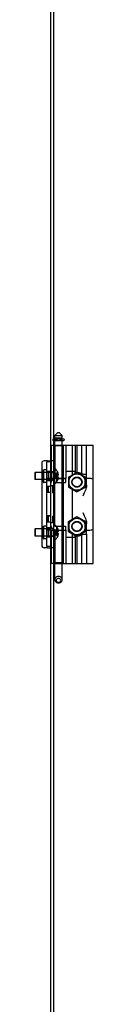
# Model space of a CAD drawing. Header units: inches. Extents: x 0 to 162, y 0 to 105.
# Tile 73 of 80: x 112.65 to 114.21, y 26.19 to 52.38. Entities that reach past the tile are written whole.
import ezdxf

# ---------------------------------------------------------------- set-up
doc = ezdxf.new("R2010")
doc.units = ezdxf.units.IN
doc.header["$LTSCALE"] = 8.904762
doc.header["$MEASUREMENT"] = 0
doc.linetypes.add('HIDDEN', pattern=[0.2, 0.1, -0.1])
doc.layers.get('0').update_dxf_attribs({"linetype": 'CONTINUOUS'})
doc.layers.add('DEFAULT_2', color=8, linetype='HIDDEN')

msp = doc.modelspace()

# ---------------------------------------------------------------- linework, layer by layer
at = {"color": 7, "linetype": 'Continuous'}
for p, q in [((113.0723, 87.4112), (113.0723, 13.8172)), ((113.2616, 41.4033), (113.1829, 41.3245)), ((113.2616, 41.4033), (113.301, 41.4033)), ((113.301, 41.4033), (113.3797, 41.3245)), ((113.4263, 41.2219), (113.1503, 41.2219)), ((113.1503, 41.1907), (113.4213, 41.1907)), ((113.1829, 41.3245), (113.3797, 41.3245)), ((113.1829, 41.2458), (113.1829, 41.3245)), ((113.3797, 41.2458), (113.1829, 41.2458)), ((113.1829, 41.0657), (113.1829, 41.1907)), ((113.2026, 41.2219), (113.2026, 41.2458)), ((113.36, 41.2219), (113.36, 41.2458)), ((113.3797, 41.2458), (113.3797, 41.3245)), ((113.3797, 41.0657), (113.3797, 41.1907)), ((113.4313, 41.2169), (113.4313, 41.2007)), ((113.1503, 41.0657), (114.2065, 41.0657)), ((113.7734, 41.0657), (113.7734, 40.3363)), ((113.8994, 40.3038), (113.8994, 41.0657)), ((114.2065, 37.9161), (114.2065, 41.0657)), ((112.9923, 40.6471), (112.9003, 40.6471)), ((113.0723, 40.6159), (112.9683, 40.6159)), ((112.9923, 40.6471), (113.0723, 40.6471)), ((112.6503, 40.3249), (112.6603, 40.3349)), ((112.8783, 40.3349), (112.6603, 40.3349)), ((112.6603, 40.3349), (112.6603, 40.1469)), ((112.8378, 40.5846), (112.8378, 40.3349)), ((112.8783, 40.4009), (112.8883, 40.4109)), ((112.8783, 40.0809), (112.8783, 40.4009)), ((112.9683, 40.4109), (112.8883, 40.4109)), ((112.8883, 40.0709), (112.8883, 40.4109)), ((113.1503, 40.4274), (113.1969, 40.4274)), ((113.2633, 40.3402), (113.2637, 40.3404)), ((113.2637, 40.3392), (113.2633, 40.3402)), ((113.7223, 40.3669), (113.4742, 40.3669)), ((113.4742, 40.3669), (113.4742, 40.1799)), ((113.5471, 40.2121), (113.7632, 40.3369)), ((113.7734, 40.334), (113.5547, 40.2077)), ((113.6578, 40.2761), (113.6578, 40.3669)), ((113.7223, 40.3373), (113.7223, 40.3669)), ((113.9922, 40.2077), (113.7734, 40.334)), ((113.7886, 40.3341), (113.9998, 40.2121)), ((112.6503, 40.3249), (112.6503, 40.1569)), ((112.6503, 40.1569), (112.6603, 40.1469)), ((112.8783, 40.1469), (112.6603, 40.1469)), ((112.8378, 40.1469), (112.8378, 38.8349)), ((112.8783, 40.0809), (112.8883, 40.0709)), ((113.2209, 40.0719), (113.4673, 40.0719)), ((113.2283, 40.0806), (113.2283, 40.0719)), ((113.2633, 40.2564), (113.2637, 40.2564)), ((113.2637, 40.2254), (113.2633, 40.2254)), ((113.2633, 40.1416), (113.2637, 40.1426)), ((113.2637, 40.1414), (113.2633, 40.1416)), ((113.2637, 40.2564), (113.2737, 40.2564)), ((113.2737, 40.2254), (113.2637, 40.2254)), ((113.2756, 40.3006), (113.2737, 40.3094)), ((113.2737, 40.2564), (113.276, 40.2629)), ((113.276, 40.2189), (113.2737, 40.2254)), ((113.2737, 40.1724), (113.2756, 40.1812)), ((113.2745, 40.1759), (113.4673, 40.1759)), ((113.4742, 40.1799), (113.2753, 40.1799)), ((113.277, 40.2921), (113.2756, 40.3006)), ((113.2756, 40.1812), (113.277, 40.1897)), ((113.276, 40.2629), (113.2776, 40.2693)), ((113.2776, 40.2124), (113.276, 40.2189)), ((113.278, 40.2839), (113.277, 40.2921)), ((113.277, 40.1897), (113.278, 40.1979)), ((113.2776, 40.2693), (113.2786, 40.2758)), ((113.2786, 40.206), (113.2776, 40.2124)), ((113.2786, 40.2758), (113.278, 40.2839)), ((113.278, 40.1979), (113.2786, 40.206)), ((113.3797, 40.1759), (113.3797, 40.1799)), ((113.3797, 38.9099), (113.3797, 40.0719)), ((113.4191, 40.1759), (113.4191, 40.1799)), ((113.4191, 38.9099), (113.4191, 40.0719)), ((113.4673, 40.1759), (113.4673, 40.0719)), ((113.5471, 40.2121), (113.5471, 39.9507)), ((113.5547, 40.2077), (113.5547, 39.9551)), ((113.9309, 40.2881), (114.0293, 40.2881)), ((113.9922, 39.9551), (113.9922, 40.2077)), ((113.9998, 40.2121), (113.9998, 39.9507)), ((114.0293, 40), (114.0293, 40.2881)), ((114.049, 40.1799), (114.0293, 40.1799)), ((112.9683, 40.0709), (112.8883, 40.0709)), ((113.1503, 40.0544), (113.1969, 40.0544)), ((113.1763, 38.9409), (113.1763, 40.0409)), ((113.1829, 38.9274), (113.1829, 40.0544)), ((113.5471, 39.9507), (113.7734, 39.82)), ((113.5547, 39.9551), (113.7734, 39.8288)), ((113.6578, 39.095), (113.6578, 39.8868)), ((113.7734, 39.8288), (113.9922, 39.9551)), ((113.7734, 39.82), (113.9998, 39.9507)), ((113.5471, 39.031), (113.7734, 39.1617)), ((113.5471, 38.7696), (113.5471, 39.031)), ((113.7734, 39.1529), (113.5547, 39.0266)), ((113.5547, 39.0266), (113.5547, 38.774)), ((113.7734, 39.1617), (113.9998, 39.031)), ((113.9922, 39.0266), (113.7734, 39.1529)), ((113.9922, 38.774), (113.9922, 39.0266)), ((113.9998, 39.031), (113.9998, 38.7696)), ((112.6503, 38.8249), (112.6603, 38.8349)), ((112.6503, 38.8249), (112.6503, 38.6569)), ((112.8783, 38.8349), (112.6603, 38.8349)), ((112.6603, 38.8349), (112.6603, 38.6469)), ((112.8783, 38.9009), (112.8883, 38.9109)), ((112.8783, 38.5809), (112.8783, 38.9009)), ((112.9683, 38.9109), (112.8883, 38.9109)), ((112.8883, 38.5709), (112.8883, 38.9109)), ((113.1503, 38.9274), (113.1969, 38.9274)), ((113.2209, 38.9099), (113.4673, 38.9099)), ((113.2283, 38.9099), (113.2283, 38.9011)), ((113.2633, 38.8402), (113.2637, 38.8404)), ((113.2637, 38.8392), (113.2633, 38.8402)), ((113.2756, 38.8006), (113.2737, 38.8094)), ((113.2737, 38.7564), (113.276, 38.7629)), ((113.2745, 38.8059), (113.4673, 38.8059)), ((113.2753, 38.8019), (113.4742, 38.8019)), ((113.277, 38.7921), (113.2756, 38.8006)), ((113.276, 38.7629), (113.2776, 38.7693)), ((113.278, 38.7839), (113.277, 38.7921)), ((113.2776, 38.7693), (113.2786, 38.7758)), ((113.2786, 38.7758), (113.278, 38.7839)), ((113.3797, 38.8019), (113.3797, 38.8059)), ((113.4191, 38.8019), (113.4191, 38.8059)), ((113.4673, 38.9099), (113.4673, 38.8059)), ((113.4742, 38.8019), (113.4742, 38.6149)), ((113.5471, 38.7696), (113.7632, 38.6448)), ((113.5547, 38.774), (113.7734, 38.6477)), ((113.7734, 38.6477), (113.9922, 38.774)), ((113.7886, 38.6477), (113.9998, 38.7696)), ((114.0293, 38.6936), (114.0293, 38.9818)), ((114.0293, 38.8019), (114.049, 38.8019)), ((112.6503, 38.6569), (112.6603, 38.6469)), ((112.8783, 38.6469), (112.6603, 38.6469)), ((112.8378, 38.6469), (112.8378, 38.3971)), ((112.8783, 38.5809), (112.8883, 38.5709)), ((112.9683, 38.5709), (112.8883, 38.5709)), ((113.1503, 38.5544), (113.1969, 38.5544)), ((113.2633, 38.7564), (113.2637, 38.7564)), ((113.2637, 38.7254), (113.2633, 38.7254)), ((113.2633, 38.6416), (113.2637, 38.6426)), ((113.2637, 38.6414), (113.2633, 38.6416)), ((113.2637, 38.7564), (113.2737, 38.7564)), ((113.2737, 38.7254), (113.2637, 38.7254)), ((113.276, 38.7189), (113.2737, 38.7254)), ((113.2737, 38.6724), (113.2756, 38.6812)), ((113.2756, 38.6812), (113.277, 38.6897)), ((113.2776, 38.7124), (113.276, 38.7189)), ((113.277, 38.6897), (113.278, 38.6979)), ((113.2786, 38.706), (113.2776, 38.7124)), ((113.278, 38.6979), (113.2786, 38.706)), ((113.4742, 38.6149), (113.7223, 38.6149)), ((113.6578, 38.6149), (113.6578, 38.7057)), ((113.7223, 38.6149), (113.7223, 38.6444)), ((113.7734, 38.6455), (113.7734, 37.9161)), ((113.8994, 37.9161), (113.8994, 38.6779)), ((113.9309, 38.6936), (114.0293, 38.6936)), ((112.9923, 38.3346), (112.9003, 38.3346)), ((113.0723, 38.3659), (112.9683, 38.3659)), ((112.9923, 38.3346), (113.0723, 38.3346)), ((113.1503, 37.9161), (114.2065, 37.9161)), ((113.1829, 37.4861), (113.1829, 37.9161)), ((113.3797, 37.4861), (113.3797, 37.9161))]:
    msp.add_line(p, q, dxfattribs=at)
at = {"color": 3, "linetype": 'Continuous'}
for p, q in [((113.1503, 87.4112), (113.1503, 13.8172)), ((112.9683, 38.3659), (112.9683, 40.6159))]:
    msp.add_line(p, q, dxfattribs=at)
at = {"color": 8, "linetype": 'HIDDEN'}
for p, q in [((113.0723, 60.5813), (113.0723, 40.6471)), ((113.1503, 40.6471), (113.0723, 40.6471)), ((113.0723, 40.3659), (112.9683, 40.3659)), ((113.0723, 40.3659), (113.0723, 40.1159)), ((113.1503, 40.3499), (113.0723, 40.3499)), ((113.0723, 40.1159), (112.9683, 40.1159)), ((113.1503, 40.1319), (113.0723, 40.1319)), ((113.0723, 39.9674), (112.9683, 39.9674)), ((113.0723, 39.9674), (113.0723, 39.8014)), ((113.0723, 39.8014), (112.9683, 39.8014)), ((113.0723, 39.1804), (112.9683, 39.1804)), ((113.0723, 39.1804), (113.0723, 39.0144)), ((113.0723, 39.0144), (112.9683, 39.0144)), ((113.0723, 38.8659), (112.9683, 38.8659)), ((113.0723, 38.8659), (113.0723, 38.6159)), ((113.1503, 38.8499), (113.0723, 38.8499)), ((113.0723, 38.6159), (112.9683, 38.6159)), ((113.1503, 38.6319), (113.0723, 38.6319)), ((113.1503, 38.3346), (113.0723, 38.3346)), ((113.0723, 38.3346), (113.0723, 18.4005))]:
    msp.add_line(p, q, dxfattribs=at)
at = {"linetype": 'HIDDEN'}
for p, q in [((113.1503, 60.5813), (113.1503, 40.6471)), ((112.9683, 40.3659), (112.9683, 40.1159)), ((113.1503, 40.1319), (113.1503, 40.3499)), ((112.9683, 39.9674), (112.9683, 39.8014)), ((112.9683, 39.1804), (112.9683, 39.0144)), ((112.9683, 38.8659), (112.9683, 38.6159)), ((113.1503, 38.6319), (113.1503, 38.8499)), ((113.1503, 38.3346), (113.1503, 18.4005))]:
    msp.add_line(p, q, dxfattribs=at)
at = {"color": 7, "linetype": 'Continuous'}
for points in [[(113.2633, 40.2254), (113.2636, 40.2357), (113.2636, 40.2461), (113.2633, 40.2564)], [(114.2065, 40.1303), (114.2027, 40.1466), (114.1913, 40.1591), (114.1728, 40.168), (114.1481, 40.174), (114.1185, 40.1775), (114.085, 40.1793), (114.049, 40.1799)], [(114.0293, 40), (114.0283, 39.9801), (114.0249, 39.9574), (114.0189, 39.9314), (114.0103, 39.902), (113.9987, 39.869), (113.9845, 39.8328), (113.9681, 39.794), (113.9499, 39.7532), (113.9309, 39.7113)], [(113.9309, 39.2704), (113.9499, 39.2286), (113.9681, 39.1878), (113.9845, 39.1489), (113.9987, 39.1127), (114.0103, 39.0798), (114.0189, 39.0504), (114.0249, 39.0244), (114.0283, 39.0016), (114.0293, 38.9818)], [(114.049, 38.8019), (114.0853, 38.8025), (114.1189, 38.8043), (114.1486, 38.8079), (114.1731, 38.8138), (114.1915, 38.8228), (114.2027, 38.8353), (114.2065, 38.8514)], [(113.2633, 38.7254), (113.2636, 38.7357), (113.2636, 38.7461), (113.2633, 38.7564)], [(113.2813, 37.5713), (113.2558, 37.5684), (113.2321, 37.5599), (113.2117, 37.5463), (113.1961, 37.5287), (113.1862, 37.5081), (113.1829, 37.4861)], [(113.1829, 37.4861), (113.1862, 37.464), (113.1961, 37.4435), (113.2117, 37.4258), (113.2321, 37.4123), (113.2558, 37.4037), (113.2813, 37.4008)], [(113.2813, 37.5175), (113.2646, 37.5154), (113.2493, 37.5094), (113.2367, 37.4999), (113.2277, 37.4878), (113.2229, 37.4739), (113.2228, 37.4593), (113.2275, 37.4454), (113.2365, 37.4331), (113.2491, 37.4235), (113.2645, 37.4174), (113.2813, 37.4152)], [(113.3797, 37.4861), (113.3764, 37.5081), (113.3665, 37.5287), (113.3509, 37.5463), (113.3305, 37.5599), (113.3068, 37.5684), (113.2813, 37.5713)], [(113.2813, 37.4152), (113.298, 37.4173), (113.3133, 37.4234), (113.3259, 37.4328), (113.3349, 37.445), (113.3397, 37.4589), (113.3398, 37.4734), (113.3351, 37.4874), (113.3262, 37.4997), (113.3135, 37.5093), (113.2981, 37.5154), (113.2813, 37.5175)], [(113.2813, 37.4008), (113.3068, 37.4037), (113.3305, 37.4123), (113.3509, 37.4258), (113.3665, 37.4435), (113.3764, 37.464), (113.3797, 37.4861)]]:
    msp.add_lwpolyline(points, dxfattribs=at)
for centre, radius in [((113.7734, 40.0814), 0.2177), ((113.7734, 40.0814), 0.125), ((113.7734, 38.9003), 0.2177), ((113.7734, 38.9003), 0.125)]:
    msp.add_circle(centre, radius, dxfattribs=at)
for centre, radius, start, end in [((113.4213, 41.2007), 0.01, 270, 360), ((113.4263, 41.2169), 0.005, 0, 90), ((112.9003, 40.5846), 0.0625, 90, 180), ((113.1969, 40.4074), 0.02, 43.5138, 90), ((113.0215, 40.2409), 0.2618, 22.33569, 43.5138), ((113.0215, 40.2409), 0.2614, 15.19411, 22.08938), ((113.7396, 39.944), 0.3937, 60.92993, 92.52878), ((113.0215, 40.2409), 0.2618, 316.4862, 337.66431), ((113.0215, 40.2409), 0.2614, 337.91063, 344.80589), ((113.2073, 40.0409), 0.031, 153.99699, 180), ((113.1969, 40.0744), 0.02, 270, 316.4862), ((113.2073, 38.9409), 0.031, 180, 206.00301), ((113.1969, 38.9074), 0.02, 43.5138, 90), ((113.0215, 38.7409), 0.2618, 22.33569, 43.5138), ((113.0215, 38.7409), 0.2614, 15.19411, 22.08938), ((113.1969, 38.5744), 0.02, 270, 316.4862), ((113.0215, 38.7409), 0.2618, 316.4862, 337.66431), ((113.0215, 38.7409), 0.2614, 337.91063, 344.80589), ((113.7396, 39.0377), 0.3937, 267.47122, 299.07007), ((112.9003, 38.3971), 0.0625, 180, 270)]:
    msp.add_arc(centre, radius, start, end, dxfattribs=at)
at = {"layer": 'DEFAULT_2', "color": 8, "linetype": 'HIDDEN'}
for p, q in [((113.1313, 41.2169), (113.1313, 41.2007)), ((113.1363, 41.2219), (113.1503, 41.2219)), ((113.1413, 41.1907), (113.1503, 41.1907)), ((113.1877, 41.2007), (113.1877, 41.2169)), ((113.2013, 41.2169), (113.2013, 41.2007)), ((113.2026, 41.1907), (113.2026, 41.2219)), ((113.2043, 41.2169), (113.2043, 41.2007)), ((113.2126, 41.2169), (113.2126, 41.2007)), ((113.2293, 41.2169), (113.2293, 41.2007)), ((113.2401, 41.2169), (113.2401, 41.2007)), ((113.3225, 41.2169), (113.3225, 41.2007)), ((113.3333, 41.2169), (113.3333, 41.2007)), ((113.3583, 41.2169), (113.3583, 41.2007)), ((113.36, 41.1907), (113.36, 41.2219)), ((113.3613, 41.2169), (113.3613, 41.2007)), ((113.3749, 41.2007), (113.3749, 41.2169)), ((113.0845, 41.0657), (113.1503, 41.0657)), ((113.0845, 41.0657), (113.0845, 40.1799)), ((113.1809, 41.046), (113.1612, 41.0657)), ((113.3817, 41.046), (113.1809, 41.046)), ((113.1809, 41.046), (113.1809, 40.1799)), ((113.1829, 40.0544), (113.1829, 41.0657)), ((113.3797, 40.1799), (113.3797, 41.0657)), ((113.3817, 41.046), (113.4014, 41.0657)), ((113.3817, 41.046), (113.3817, 40.1799)), ((113.4191, 40.1799), (113.4191, 41.0657)), ((113.4782, 41.0657), (113.4782, 40.3669)), ((113.6578, 40.3669), (113.6578, 41.0657)), ((113.7223, 41.0657), (113.7223, 40.3669)), ((114.0293, 40.2881), (114.0293, 41.0657)), ((112.8378, 40.3349), (112.8378, 40.1469)), ((112.8883, 40.3359), (112.8783, 40.3459)), ((113.1221, 40.3349), (112.8783, 40.3349)), ((113.0123, 40.3359), (112.8883, 40.3359)), ((113.0223, 40.3654), (112.9683, 40.3654)), ((113.0123, 40.3359), (113.0223, 40.3459)), ((113.0123, 40.3359), (113.0123, 40.1459)), ((113.0223, 40.1164), (113.0223, 40.3654)), ((113.2637, 40.3392), (113.2637, 40.2564)), ((113.7632, 40.3369), (113.7734, 40.3428)), ((113.7734, 40.3428), (113.7886, 40.3341)), ((113.1221, 40.1469), (112.8783, 40.1469)), ((112.8883, 40.1459), (112.8783, 40.1359)), ((113.0123, 40.1459), (112.8883, 40.1459)), ((113.0723, 40.1784), (112.9683, 40.1784)), ((113.0223, 40.1164), (112.9683, 40.1164)), ((113.0123, 40.1459), (113.0223, 40.1359)), ((113.2753, 40.1799), (113.0845, 40.1799)), ((113.1785, 40.2785), (113.1397, 40.2409)), ((113.1786, 40.2468), (113.1397, 40.2409)), ((113.1503, 40.2425), (113.1397, 40.2409)), ((113.1786, 40.235), (113.1397, 40.2409)), ((113.1503, 40.2393), (113.1397, 40.2409)), ((113.1785, 40.2032), (113.1397, 40.2409)), ((113.1786, 40.2468), (113.1503, 40.2425)), ((113.1763, 40.0849), (113.1763, 40.0409)), ((113.2198, 40.2519), (113.1786, 40.2468)), ((113.1923, 40.2333), (113.1786, 40.235)), ((113.2198, 40.2299), (113.1923, 40.2333)), ((113.2073, 40.0719), (113.2209, 40.0719)), ((113.2637, 40.2564), (113.2198, 40.2519)), ((113.2637, 40.2254), (113.2198, 40.2299)), ((113.2283, 40.1759), (113.2745, 40.1759)), ((113.2283, 40.1759), (113.2283, 40.0806)), ((113.2637, 40.3094), (113.2737, 40.3094)), ((113.2637, 40.2758), (113.2786, 40.2758)), ((113.2637, 40.2254), (113.2637, 40.1426)), ((113.2637, 40.206), (113.2786, 40.206)), ((113.2637, 40.1724), (113.2737, 40.1724)), ((113.3797, 40.0719), (113.3797, 40.1759)), ((113.3843, 40.0719), (113.3843, 40.1759)), ((113.4191, 40.0719), (113.4191, 40.1759)), ((113.0723, 39.9634), (113.0203, 39.9634)), ((113.0203, 39.8054), (113.0203, 39.9634)), ((113.1763, 39.9819), (113.0723, 39.9819)), ((113.1243, 39.9634), (113.1763, 39.9634)), ((113.1243, 39.9634), (113.1243, 39.8054)), ((113.0723, 39.8054), (113.0203, 39.8054)), ((113.1243, 39.8054), (113.1763, 39.8054)), ((113.0723, 39.1764), (113.0203, 39.1764)), ((113.0203, 39.0184), (113.0203, 39.1764)), ((113.1243, 39.1764), (113.1763, 39.1764)), ((113.1243, 39.1764), (113.1243, 39.0184)), ((112.8378, 38.8349), (112.8378, 38.6469)), ((112.8883, 38.8359), (112.8783, 38.8459)), ((113.1221, 38.8349), (112.8783, 38.8349)), ((113.0123, 38.8359), (112.8883, 38.8359)), ((113.0223, 38.8654), (112.9683, 38.8654)), ((113.0723, 38.8034), (112.9683, 38.8034)), ((113.0123, 38.8359), (113.0223, 38.8459)), ((113.0123, 38.8359), (113.0123, 38.6459)), ((113.0723, 39.0184), (113.0203, 39.0184)), ((113.0223, 38.6164), (113.0223, 38.8654)), ((113.1763, 38.9999), (113.0723, 38.9999)), ((113.0845, 38.8019), (113.2753, 38.8019)), ((113.0845, 38.8019), (113.0845, 37.9161)), ((113.1243, 39.0184), (113.1763, 39.0184)), ((113.1785, 38.7785), (113.1397, 38.7409)), ((113.1763, 38.9409), (113.1763, 38.8969)), ((113.1809, 38.8019), (113.1809, 37.9358)), ((113.1829, 37.9161), (113.1829, 38.9274)), ((113.2073, 38.9099), (113.2209, 38.9099)), ((113.2283, 38.9011), (113.2283, 38.8059)), ((113.2745, 38.8059), (113.2283, 38.8059)), ((113.2637, 38.8392), (113.2637, 38.7564)), ((113.2637, 38.8094), (113.2737, 38.8094)), ((113.2637, 38.7758), (113.2786, 38.7758)), ((113.3797, 38.8059), (113.3797, 38.9099)), ((113.3797, 37.9161), (113.3797, 38.8019)), ((113.3817, 38.8019), (113.3817, 37.9358)), ((113.3843, 38.8059), (113.3843, 38.9099)), ((113.4191, 38.8059), (113.4191, 38.9099)), ((113.4191, 37.9161), (113.4191, 38.8019)), ((113.1221, 38.6469), (112.8783, 38.6469)), ((112.8883, 38.6459), (112.8783, 38.6359)), ((113.0123, 38.6459), (112.8883, 38.6459)), ((113.0223, 38.6164), (112.9683, 38.6164)), ((113.0123, 38.6459), (113.0223, 38.6359)), ((113.1786, 38.7468), (113.1397, 38.7409)), ((113.1503, 38.7425), (113.1397, 38.7409)), ((113.1786, 38.735), (113.1397, 38.7409)), ((113.1503, 38.7393), (113.1397, 38.7409)), ((113.1786, 38.7276), (113.1397, 38.7409)), ((113.1786, 38.7149), (113.1397, 38.7409)), ((113.1785, 38.7032), (113.1397, 38.7409)), ((113.1786, 38.7468), (113.1503, 38.7425)), ((113.2198, 38.7519), (113.1786, 38.7468)), ((113.1923, 38.7333), (113.1786, 38.735)), ((113.2198, 38.7299), (113.1923, 38.7333)), ((113.2637, 38.7564), (113.2198, 38.7519)), ((113.2637, 38.7254), (113.2198, 38.7299)), ((113.2637, 38.7254), (113.2637, 38.6426)), ((113.2637, 38.706), (113.2786, 38.706)), ((113.2637, 38.6724), (113.2737, 38.6724)), ((113.4782, 38.6149), (113.4782, 37.9161)), ((113.6578, 37.9161), (113.6578, 38.6149)), ((113.7223, 38.6149), (113.7223, 37.9161)), ((113.7734, 38.6389), (113.7632, 38.6448)), ((113.7886, 38.6477), (113.7734, 38.6389)), ((114.0293, 38.6936), (114.0293, 37.9161)), ((113.1503, 37.9161), (113.0845, 37.9161)), ((113.1809, 37.9358), (113.1612, 37.9161)), ((113.3817, 37.9358), (113.1809, 37.9358)), ((113.3817, 37.9358), (113.4014, 37.9161))]:
    msp.add_line(p, q, dxfattribs=at)
for points in [[(113.2043, 41.2007), (113.2039, 41.1982), (113.2029, 41.196), (113.2015, 41.1941), (113.1996, 41.1927), (113.1975, 41.1916), (113.1953, 41.1909), (113.193, 41.1907)], [(113.2043, 41.2169), (113.2041, 41.2184), (113.2034, 41.2197), (113.2024, 41.2206), (113.2012, 41.2214), (113.1999, 41.2218), (113.1985, 41.2219)], [(113.2126, 41.2007), (113.2124, 41.1984), (113.2119, 41.1965), (113.2113, 41.1949), (113.2106, 41.1937), (113.2098, 41.1927), (113.2091, 41.1919), (113.2082, 41.1914), (113.2074, 41.191), (113.2066, 41.1908), (113.2059, 41.1907)], [(113.2126, 41.2169), (113.2125, 41.2182), (113.2122, 41.2192), (113.2118, 41.22), (113.2114, 41.2206), (113.211, 41.2211), (113.2105, 41.2215), (113.2101, 41.2217), (113.2096, 41.2219), (113.2092, 41.2219)], [(113.2293, 41.2007), (113.229, 41.1983), (113.228, 41.1961), (113.2266, 41.1942), (113.2248, 41.1927), (113.2228, 41.1916), (113.2205, 41.1909), (113.2183, 41.1907)], [(113.2293, 41.2169), (113.2291, 41.2183), (113.2285, 41.2196), (113.2275, 41.2206), (113.2264, 41.2213), (113.2251, 41.2218), (113.2238, 41.2219)], [(113.2401, 41.2169), (113.2401, 41.2184), (113.2403, 41.2197), (113.2404, 41.2206), (113.2406, 41.2214), (113.2408, 41.2218), (113.2409, 41.2219)], [(113.2401, 41.2007), (113.2402, 41.1982), (113.2403, 41.196), (113.2405, 41.1941), (113.2408, 41.1927), (113.241, 41.1916), (113.2413, 41.1909), (113.2415, 41.1907)], [(113.3225, 41.2007), (113.3225, 41.1982), (113.3223, 41.196), (113.3221, 41.1941), (113.3218, 41.1927), (113.3216, 41.1916), (113.3213, 41.1909), (113.3211, 41.1907)], [(113.3225, 41.2169), (113.3225, 41.2184), (113.3224, 41.2197), (113.3222, 41.2206), (113.322, 41.2214), (113.3219, 41.2218), (113.3217, 41.2219)], [(113.3333, 41.2169), (113.3335, 41.2183), (113.3342, 41.2196), (113.3351, 41.2206), (113.3362, 41.2213), (113.3375, 41.2218), (113.3388, 41.2219)], [(113.3333, 41.2007), (113.3336, 41.1983), (113.3346, 41.1961), (113.336, 41.1942), (113.3378, 41.1927), (113.3399, 41.1916), (113.3421, 41.1909), (113.3444, 41.1907)], [(113.3583, 41.2169), (113.3586, 41.2184), (113.3592, 41.2197), (113.3602, 41.2206), (113.3614, 41.2214), (113.3627, 41.2218), (113.3641, 41.2219)], [(113.3583, 41.2007), (113.3587, 41.1982), (113.3597, 41.196), (113.3612, 41.1941), (113.363, 41.1927), (113.3651, 41.1916), (113.3673, 41.1909), (113.3697, 41.1907)], [(113.2633, 40.3402), (113.2197, 40.3116), (113.1785, 40.2785)], [(113.2637, 40.3094), (113.22, 40.2897), (113.1786, 40.2669), (113.1397, 40.2409)], [(113.2637, 40.2758), (113.22, 40.2658), (113.1786, 40.2541), (113.1397, 40.2409)], [(113.2637, 40.206), (113.22, 40.216), (113.1786, 40.2276), (113.1397, 40.2409)], [(113.2637, 40.1724), (113.22, 40.1921), (113.1786, 40.2149), (113.1397, 40.2409)], [(113.2633, 40.1416), (113.2197, 40.1702), (113.1785, 40.2032)], [(113.2637, 38.8094), (113.22, 38.7897), (113.1786, 38.7669), (113.1397, 38.7409)], [(113.2637, 38.7758), (113.22, 38.7658), (113.1786, 38.7541), (113.1397, 38.7409)], [(113.2633, 38.8402), (113.2197, 38.8116), (113.1785, 38.7785)], [(113.2633, 38.6416), (113.2197, 38.6702), (113.1785, 38.7032)], [(113.2637, 38.706), (113.22, 38.716), (113.1786, 38.7276)], [(113.2637, 38.6724), (113.22, 38.6921), (113.1786, 38.7149)]]:
    msp.add_lwpolyline(points, dxfattribs=at)
for centre in [(113.7734, 40.0814), (113.7734, 38.9003)]:
    msp.add_circle(centre, 0.1348, dxfattribs=at)
for centre, radius, start, end in [((113.1363, 41.2169), 0.005, 90, 180), ((113.1413, 41.2007), 0.01, 180, 270), ((113.1777, 41.2007), 0.01, 270, 360), ((113.1827, 41.2169), 0.005, 0, 90), ((113.1913, 41.2007), 0.01, 270, 360), ((113.1963, 41.2169), 0.005, 0, 90), ((113.3663, 41.2169), 0.005, 90, 180), ((113.3713, 41.2007), 0.01, 180, 270), ((113.3799, 41.2169), 0.005, 90, 180), ((113.3849, 41.2007), 0.01, 180, 270), ((113.1221, 40.3631), 0.0282, 270, 360), ((113.2283, 40.0199), 0.156, 90, 180), ((113.1221, 40.1187), 0.0282, 0, 90), ((113.2073, 40.0409), 0.031, 90, 153.99699), ((113.2283, 38.9619), 0.156, 180, 270), ((113.1221, 38.8631), 0.0282, 270, 360), ((113.2073, 38.9409), 0.031, 206.00301, 270), ((113.1221, 38.6187), 0.0282, 0, 90)]:
    msp.add_arc(centre, radius, start, end, dxfattribs=at)

doc.saveas('drawing.dxf')
